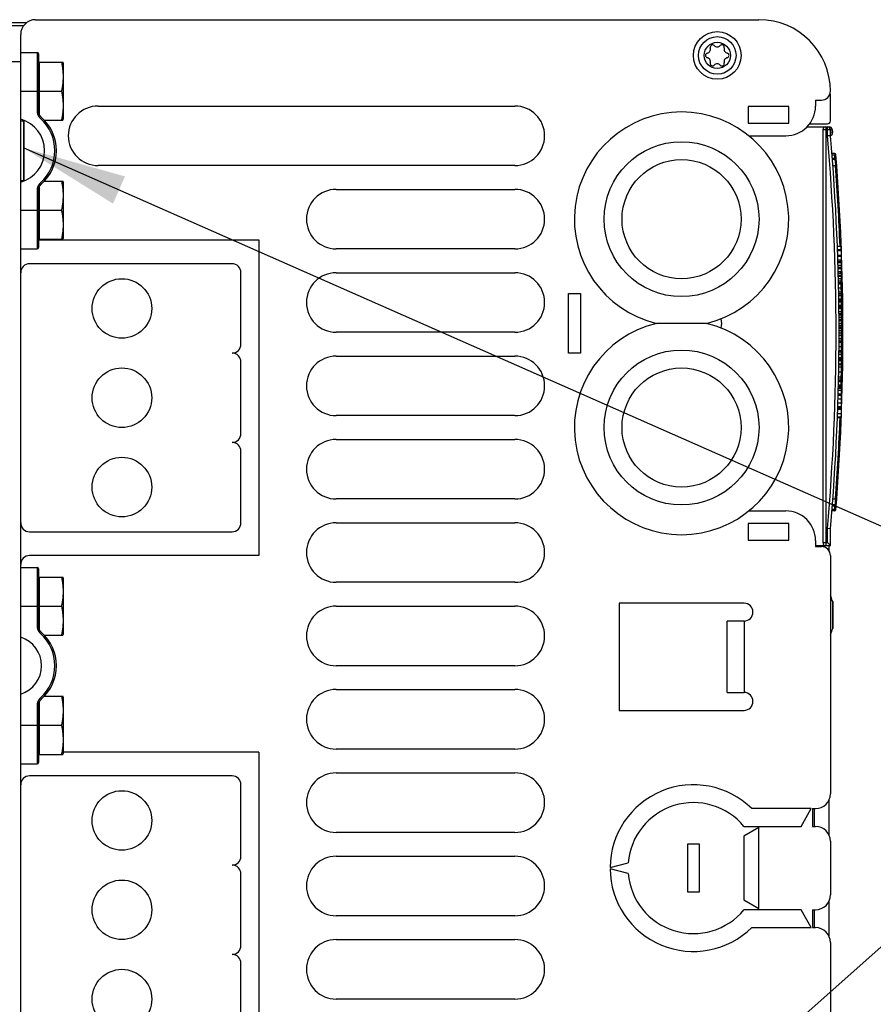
# Model space of a CAD drawing. Extents: x 0 to 594, y 0 to 420.
# Tile 56 of 136: x 243 to 272, y 350 to 383. Entities that reach past the tile are written whole.
import ezdxf

# ---------------------------------------------------------------- set-up
doc = ezdxf.new("R2010")
doc.units = 0
doc.header["$LTSCALE"] = 32.67
doc.layers.get('0').update_dxf_attribs({"linetype": 'CONTINUOUS'})

# ---------------------------------------------------------------- blocks, each defined once
blk = doc.blocks.new('EARTH_BL4', base_point=(270.49, 352.07))
at = {"color": 2, "linetype": 'CONTINUOUS'}
for p, q in [((243.576, 378.279), (283.082, 360.855)), ((243.576, 325.861), (282.966, 360.855))]:
    blk.add_line(p, q, dxfattribs=at)
blk.add_solid([(246.98, 377.324), (243.576, 378.279), (246.576, 376.409)], dxfattribs=at)

msp = doc.modelspace()

# ---------------------------------------------------------------- linework, layer by layer
at = {"color": 7, "linetype": 'CONTINUOUS'}
for p, q in [((243.677, 382.488), (242.876, 382.488)), ((242.976, 382.388), (243.576, 382.388)), ((243.976, 382.588), (268.276, 382.588)), ((243.476, 322.988), (243.476, 382.088)), ((243.476, 381.488), (244.026, 381.488)), ((244.026, 381.488), (244.026, 379.529)), ((244.076, 381.438), (244.076, 379.529)), ((233.777, 381.188), (243.476, 381.188)), ((244.106, 381.076), (244.076, 381.056)), ((244.106, 379.398), (244.106, 381.166)), ((244.106, 381.166), (244.895, 381.166)), ((244.846, 381.166), (244.849, 381.15)), ((244.849, 381.15), (244.853, 381.133)), ((244.856, 381.113), (244.86, 381.097)), ((244.86, 381.097), (244.862, 381.081)), ((244.862, 381.081), (244.865, 381.065)), ((244.865, 381.065), (244.868, 381.049)), ((244.868, 381.049), (244.87, 381.037)), ((244.87, 381.037), (244.872, 381.025)), ((244.872, 381.025), (244.874, 381.013)), ((244.906, 381.136), (244.895, 381.166)), ((244.906, 381.136), (244.906, 379.241)), ((244.874, 381.013), (244.876, 381.002)), ((244.876, 381.002), (244.877, 380.99)), ((244.877, 380.99), (244.879, 380.978)), ((244.879, 380.978), (244.881, 380.966)), ((244.881, 380.966), (244.882, 380.955)), ((244.882, 380.955), (244.884, 380.943)), ((244.884, 380.943), (244.885, 380.931)), ((244.885, 380.931), (244.887, 380.92)), ((244.887, 380.92), (244.888, 380.908)), ((244.888, 380.908), (244.889, 380.896)), ((244.889, 380.896), (244.89, 380.884)), ((244.89, 380.884), (244.892, 380.873)), ((244.892, 380.873), (244.893, 380.861)), ((244.893, 380.861), (244.894, 380.849)), ((244.894, 380.849), (244.894, 380.841)), ((244.894, 380.841), (244.895, 380.83)), ((244.895, 380.83), (244.896, 380.818)), ((244.896, 380.818), (244.897, 380.806)), ((244.897, 380.806), (244.897, 380.795)), ((244.897, 380.795), (244.898, 380.783)), ((244.898, 380.783), (244.899, 380.771)), ((244.899, 380.771), (244.899, 380.759)), ((244.899, 380.759), (244.9, 380.748)), ((244.9, 380.748), (244.9, 380.736)), ((244.9, 380.736), (244.9, 380.724)), ((244.9, 380.724), (244.901, 380.712)), ((244.901, 380.712), (244.901, 380.701)), ((244.901, 380.701), (244.901, 380.689)), ((244.878, 380.372), (244.877, 380.36)), ((244.88, 380.384), (244.878, 380.372)), ((244.882, 380.395), (244.88, 380.384)), ((244.883, 380.403), (244.882, 380.395)), ((244.884, 380.415), (244.883, 380.403)), ((244.886, 380.427), (244.884, 380.415)), ((244.887, 380.438), (244.886, 380.427)), ((244.888, 380.45), (244.887, 380.438)), ((244.89, 380.462), (244.888, 380.45)), ((244.891, 380.474), (244.89, 380.462)), ((244.892, 380.485), (244.891, 380.474)), ((244.893, 380.497), (244.892, 380.485)), ((244.894, 380.509), (244.893, 380.497)), ((244.895, 380.52), (244.894, 380.509)), ((244.896, 380.532), (244.895, 380.52)), ((244.897, 380.544), (244.896, 380.532)), ((244.898, 380.567), (244.897, 380.556)), ((244.897, 380.556), (244.897, 380.544)), ((244.899, 380.579), (244.898, 380.567)), ((244.9, 380.603), (244.899, 380.591)), ((244.899, 380.591), (244.899, 380.579)), ((244.9, 380.626), (244.9, 380.614)), ((244.9, 380.614), (244.9, 380.603)), ((244.901, 380.689), (244.901, 380.677)), ((244.901, 380.677), (244.901, 380.665)), ((244.901, 380.665), (244.901, 380.654)), ((244.901, 380.654), (244.901, 380.642)), ((243.476, 380.188), (244.076, 380.188)), ((244.106, 380.188), (244.846, 380.188)), ((244.849, 380.204), (244.846, 380.188)), ((244.846, 380.188), (244.849, 380.172)), ((244.853, 380.221), (244.849, 380.204)), ((244.849, 380.172), (244.853, 380.155)), ((244.856, 380.237), (244.853, 380.221)), ((244.853, 380.155), (244.856, 380.139)), ((244.859, 380.253), (244.856, 380.237)), ((244.856, 380.139), (244.859, 380.123)), ((244.862, 380.269), (244.859, 380.253)), ((244.859, 380.123), (244.862, 380.107)), ((244.865, 380.285), (244.862, 380.269)), ((244.862, 380.107), (244.865, 380.091)), ((244.867, 380.301), (244.865, 380.285)), ((244.865, 380.091), (244.867, 380.075)), ((244.869, 380.313), (244.867, 380.301)), ((244.867, 380.075), (244.869, 380.063)), ((244.871, 380.325), (244.869, 380.313)), ((244.869, 380.063), (244.871, 380.051)), ((244.873, 380.337), (244.871, 380.325)), ((244.871, 380.051), (244.873, 380.039)), ((244.875, 380.348), (244.873, 380.337)), ((244.873, 380.039), (244.875, 380.028)), ((244.877, 380.36), (244.875, 380.348)), ((244.875, 380.028), (244.877, 380.016)), ((244.877, 380.016), (244.878, 380.004)), ((244.878, 380.004), (244.88, 379.992)), ((244.88, 379.992), (244.882, 379.981)), ((244.882, 379.981), (244.883, 379.969)), ((244.883, 379.969), (244.885, 379.957)), ((244.885, 379.957), (244.886, 379.945)), ((244.888, 379.93), (244.889, 379.918)), ((244.889, 379.918), (244.89, 379.906)), ((244.89, 379.906), (244.892, 379.895)), ((244.892, 379.895), (244.893, 379.883)), ((244.893, 379.883), (244.894, 379.871)), ((244.894, 379.871), (244.895, 379.86)), ((244.895, 379.86), (244.895, 379.848)), ((244.895, 379.848), (244.896, 379.836)), ((244.896, 379.836), (244.897, 379.824)), ((244.897, 379.824), (244.898, 379.813)), ((244.898, 379.813), (244.898, 379.801)), ((244.898, 379.801), (244.899, 379.789)), ((244.899, 379.789), (244.899, 379.777)), ((244.899, 379.777), (244.9, 379.766)), ((244.9, 379.766), (244.9, 379.754)), ((244.9, 379.754), (244.9, 379.742)), ((244.9, 379.742), (244.901, 379.73)), ((244.901, 379.73), (244.901, 379.719)), ((244.901, 379.719), (244.901, 379.707)), ((244.901, 379.707), (244.901, 379.695)), ((270.176, 379.888), (270.376, 379.888)), ((270.176, 379.888), (270.176, 379.688)), ((270.676, 379.188), (270.676, 379.988)), ((244.076, 379.529), (244.026, 379.529)), ((244.876, 379.374), (244.874, 379.363)), ((244.877, 379.386), (244.876, 379.374)), ((244.879, 379.398), (244.877, 379.386)), ((244.881, 379.41), (244.879, 379.398)), ((244.882, 379.421), (244.881, 379.41)), ((244.884, 379.433), (244.882, 379.421)), ((244.885, 379.445), (244.884, 379.433)), ((244.887, 379.457), (244.885, 379.445)), ((244.888, 379.468), (244.887, 379.457)), ((244.889, 379.48), (244.888, 379.468)), ((244.89, 379.492), (244.889, 379.48)), ((244.892, 379.503), (244.89, 379.492)), ((244.893, 379.515), (244.892, 379.503)), ((244.894, 379.527), (244.893, 379.515)), ((244.895, 379.538), (244.894, 379.527)), ((244.896, 379.562), (244.895, 379.55)), ((244.895, 379.55), (244.895, 379.538)), ((244.897, 379.574), (244.896, 379.562)), ((244.898, 379.585), (244.897, 379.574)), ((244.899, 379.609), (244.898, 379.597)), ((244.898, 379.597), (244.898, 379.585)), ((244.9, 379.632), (244.899, 379.621)), ((244.899, 379.621), (244.899, 379.609)), ((244.901, 379.672), (244.9, 379.66)), ((244.9, 379.644), (244.9, 379.632)), ((244.901, 379.695), (244.901, 379.683)), ((244.901, 379.683), (244.901, 379.672)), ((246.076, 379.688), (260.076, 379.688)), ((269.276, 379.668), (267.916, 379.668)), ((267.916, 379.668), (267.916, 379.108)), ((269.276, 379.108), (269.276, 379.668)), ((243.476, 379.188), (243.576, 379.188)), ((243.576, 379.188), (243.576, 377.188)), ((243.583, 377.166), (243.583, 379.21)), ((244.176, 379.305), (244.143, 379.268)), ((244.272, 379.21), (244.895, 379.21)), ((244.276, 379.21), (244.276, 379.206)), ((244.853, 379.247), (244.85, 379.231)), ((244.856, 379.263), (244.853, 379.247)), ((244.86, 379.279), (244.856, 379.263)), ((244.862, 379.295), (244.86, 379.279)), ((244.865, 379.311), (244.862, 379.295)), ((244.868, 379.327), (244.865, 379.311)), ((244.87, 379.339), (244.868, 379.327)), ((244.872, 379.351), (244.87, 379.339)), ((244.874, 379.363), (244.872, 379.351)), ((244.895, 379.21), (244.906, 379.241)), ((267.916, 379.108), (269.276, 379.108)), ((269.965, 379.088), (270.576, 379.088)), ((269.89, 378.988), (270.636, 378.988)), ((270.676, 378.888), (270.42, 378.888)), ((270.42, 378.888), (270.42, 365.022)), ((270.52, 378.988), (270.52, 364.922)), ((270.576, 378.686), (270.576, 378.988)), ((270.636, 378.968), (270.636, 378.988)), ((270.676, 378.892), (270.736, 378.899)), ((270.676, 378.69), (270.676, 378.888)), ((270.676, 378.793), (270.746, 378.801)), ((270.736, 378.899), (270.746, 378.801)), ((267.938, 378.688), (269.176, 378.688)), ((270.676, 378.69), (270.576, 378.686)), ((270.82, 378.088), (270.727, 378.088)), ((270.82, 378.088), (270.821, 378.038)), ((270.821, 378.038), (270.731, 378.038)), ((270.829, 377.928), (270.739, 377.928)), ((270.829, 377.888), (270.742, 377.888)), ((270.861, 378.041), (270.821, 378.038)), ((270.829, 377.928), (270.869, 377.931)), ((270.829, 377.888), (270.829, 377.928)), ((270.829, 377.888), (270.837, 377.804)), ((270.837, 377.804), (270.845, 377.724)), ((270.845, 377.724), (270.848, 377.688)), ((270.869, 377.931), (270.861, 378.041)), ((260.076, 377.688), (246.076, 377.688)), ((270.758, 377.688), (270.848, 377.688)), ((270.888, 377.691), (270.848, 377.688)), ((243.476, 377.188), (243.576, 377.188)), ((244.176, 377.071), (244.143, 377.109)), ((244.272, 377.166), (244.895, 377.166)), ((244.276, 377.17), (244.276, 377.166)), ((244.846, 377.166), (244.849, 377.15)), ((244.849, 377.15), (244.853, 377.133)), ((244.853, 377.133), (244.856, 377.117)), ((244.856, 377.117), (244.859, 377.101)), ((244.859, 377.101), (244.862, 377.085)), ((244.862, 377.085), (244.865, 377.069)), ((244.865, 377.069), (244.867, 377.053)), ((244.906, 377.136), (244.895, 377.166)), ((244.906, 377.136), (244.906, 375.241)), ((244.026, 376.847), (244.026, 374.888)), ((244.076, 376.847), (244.026, 376.847)), ((244.076, 376.847), (244.076, 374.938)), ((244.106, 375.21), (244.106, 376.978)), ((244.867, 377.053), (244.869, 377.041)), ((244.869, 377.041), (244.871, 377.029)), ((244.871, 377.029), (244.873, 377.017)), ((244.873, 377.017), (244.875, 377.006)), ((244.875, 377.006), (244.877, 376.994)), ((244.877, 376.994), (244.878, 376.982)), ((244.878, 376.982), (244.88, 376.97)), ((244.88, 376.97), (244.882, 376.959)), ((244.882, 376.959), (244.883, 376.947)), ((244.883, 376.947), (244.885, 376.935)), ((244.885, 376.935), (244.886, 376.923)), ((244.888, 376.908), (244.889, 376.896)), ((244.889, 376.896), (244.89, 376.884)), ((244.89, 376.884), (244.892, 376.873)), ((244.892, 376.873), (244.893, 376.861)), ((244.893, 376.861), (244.894, 376.849)), ((244.894, 376.849), (244.895, 376.838)), ((244.895, 376.838), (244.895, 376.826)), ((244.895, 376.826), (244.896, 376.814)), ((244.896, 376.814), (244.897, 376.802)), ((244.897, 376.802), (244.898, 376.791)), ((244.898, 376.791), (244.898, 376.779)), ((244.898, 376.779), (244.899, 376.767)), ((244.899, 376.767), (244.899, 376.755)), ((244.899, 376.755), (244.9, 376.744)), ((244.9, 376.744), (244.9, 376.732)), ((244.9, 376.732), (244.9, 376.72)), ((254.076, 376.888), (260.076, 376.888)), ((244.883, 376.403), (244.881, 376.392)), ((244.884, 376.415), (244.883, 376.403)), ((244.886, 376.427), (244.884, 376.415)), ((244.887, 376.438), (244.886, 376.427)), ((244.888, 376.45), (244.887, 376.438)), ((244.89, 376.462), (244.888, 376.45)), ((244.891, 376.474), (244.89, 376.462)), ((244.892, 376.485), (244.891, 376.474)), ((244.893, 376.497), (244.892, 376.485)), ((244.894, 376.509), (244.893, 376.497)), ((244.895, 376.52), (244.894, 376.509)), ((244.896, 376.532), (244.895, 376.52)), ((244.897, 376.544), (244.896, 376.532)), ((244.898, 376.567), (244.897, 376.556)), ((244.897, 376.556), (244.897, 376.544)), ((244.899, 376.579), (244.898, 376.567)), ((244.9, 376.603), (244.899, 376.591)), ((244.899, 376.591), (244.899, 376.579)), ((244.9, 376.72), (244.901, 376.708)), ((244.901, 376.65), (244.9, 376.638)), ((244.9, 376.638), (244.9, 376.626)), ((244.9, 376.626), (244.9, 376.614)), ((244.9, 376.614), (244.9, 376.603)), ((244.901, 376.708), (244.901, 376.697)), ((244.901, 376.697), (244.901, 376.685)), ((244.901, 376.685), (244.901, 376.673)), ((244.901, 376.673), (244.901, 376.661)), ((244.901, 376.661), (244.901, 376.65)), ((243.476, 376.188), (244.076, 376.188)), ((244.106, 376.188), (244.846, 376.188)), ((244.848, 376.2), (244.846, 376.188)), ((244.846, 376.188), (244.849, 376.172)), ((244.852, 376.217), (244.848, 376.2)), ((244.849, 376.172), (244.853, 376.155)), ((244.855, 376.233), (244.852, 376.217)), ((244.853, 376.155), (244.856, 376.139)), ((244.858, 376.249), (244.855, 376.233)), ((244.856, 376.139), (244.859, 376.123)), ((244.861, 376.265), (244.858, 376.249)), ((244.859, 376.123), (244.862, 376.107)), ((244.864, 376.281), (244.861, 376.265)), ((244.862, 376.107), (244.865, 376.091)), ((244.867, 376.297), (244.864, 376.281)), ((244.865, 376.091), (244.867, 376.075)), ((244.869, 376.309), (244.867, 376.297)), ((244.867, 376.075), (244.869, 376.063)), ((244.871, 376.321), (244.869, 376.309)), ((244.869, 376.063), (244.871, 376.051)), ((244.873, 376.333), (244.871, 376.321)), ((244.874, 376.345), (244.873, 376.333)), ((244.876, 376.356), (244.874, 376.345)), ((244.878, 376.368), (244.876, 376.356)), ((244.88, 376.38), (244.878, 376.368)), ((244.881, 376.392), (244.88, 376.38)), ((244.871, 376.051), (244.873, 376.039)), ((244.873, 376.039), (244.875, 376.028)), ((244.875, 376.028), (244.877, 376.016)), ((244.877, 376.016), (244.878, 376.004)), ((244.878, 376.004), (244.88, 375.992)), ((244.88, 375.992), (244.882, 375.981)), ((244.882, 375.981), (244.883, 375.969)), ((244.883, 375.969), (244.885, 375.957)), ((244.885, 375.957), (244.886, 375.945)), ((244.888, 375.93), (244.889, 375.918)), ((244.891, 375.903), (244.892, 375.891)), ((244.892, 375.891), (244.893, 375.879)), ((244.893, 375.879), (244.894, 375.867)), ((244.894, 375.867), (244.895, 375.856)), ((244.895, 375.856), (244.896, 375.844)), ((244.896, 375.844), (244.897, 375.832)), ((244.897, 375.832), (244.897, 375.82)), ((244.897, 375.82), (244.898, 375.809)), ((244.898, 375.809), (244.899, 375.797)), ((244.899, 375.797), (244.899, 375.785)), ((244.899, 375.785), (244.9, 375.774)), ((244.9, 375.774), (244.9, 375.762)), ((244.9, 375.762), (244.9, 375.75)), ((244.9, 375.75), (244.9, 375.738)), ((244.9, 375.738), (244.901, 375.726)), ((244.88, 375.402), (244.878, 375.39)), ((244.881, 375.414), (244.88, 375.402)), ((244.883, 375.425), (244.881, 375.414)), ((244.884, 375.437), (244.883, 375.425)), ((244.886, 375.449), (244.884, 375.437)), ((244.887, 375.46), (244.886, 375.449)), ((244.888, 375.472), (244.887, 375.46)), ((244.89, 375.484), (244.888, 375.472)), ((244.891, 375.496), (244.89, 375.484)), ((244.892, 375.507), (244.891, 375.496)), ((244.893, 375.519), (244.892, 375.507)), ((244.894, 375.531), (244.893, 375.519)), ((244.895, 375.542), (244.894, 375.531)), ((244.896, 375.554), (244.895, 375.542)), ((244.897, 375.566), (244.896, 375.554)), ((244.898, 375.589), (244.897, 375.578)), ((244.897, 375.578), (244.897, 375.566)), ((244.899, 375.601), (244.898, 375.589)), ((244.9, 375.625), (244.899, 375.613)), ((244.899, 375.613), (244.899, 375.601)), ((244.901, 375.668), (244.9, 375.656)), ((244.9, 375.656), (244.9, 375.644)), ((244.9, 375.644), (244.9, 375.636)), ((244.9, 375.636), (244.9, 375.625)), ((244.901, 375.726), (244.901, 375.715)), ((244.901, 375.715), (244.901, 375.703)), ((244.901, 375.703), (244.901, 375.691)), ((244.901, 375.691), (244.901, 375.679)), ((244.901, 375.679), (244.901, 375.668)), ((244.106, 375.3), (244.076, 375.32)), ((244.076, 375.188), (251.476, 375.188)), ((244.106, 375.21), (244.895, 375.21)), ((244.276, 375.21), (244.276, 375.188)), ((244.853, 375.247), (244.85, 375.231)), ((244.856, 375.263), (244.853, 375.247)), ((244.86, 375.279), (244.856, 375.263)), ((244.862, 375.295), (244.86, 375.279)), ((244.865, 375.311), (244.862, 375.295)), ((244.868, 375.327), (244.865, 375.311)), ((244.87, 375.339), (244.868, 375.327)), ((244.872, 375.351), (244.87, 375.339)), ((244.876, 375.378), (244.874, 375.367)), ((244.878, 375.39), (244.876, 375.378)), ((244.895, 375.21), (244.906, 375.241)), ((251.476, 375.188), (251.476, 364.588)), ((243.476, 374.888), (244.026, 374.888)), ((260.076, 374.888), (254.076, 374.888)), ((270.911, 374.984), (271.036, 374.984)), ((270.915, 374.869), (271.036, 374.869)), ((270.916, 374.834), (271.036, 374.834)), ((271.036, 374.984), (271.036, 374.521)), ((270.922, 374.674), (271.036, 374.674)), ((270.923, 374.643), (271.036, 374.643)), ((270.927, 374.521), (271.036, 374.521)), ((270.929, 374.461), (271.036, 374.461)), ((270.93, 374.436), (271.036, 374.436)), ((271.036, 374.461), (271.036, 374.127)), ((250.576, 374.388), (243.776, 374.388)), ((250.876, 371.688), (250.876, 374.088)), ((254.076, 374.088), (260.076, 374.088)), ((270.933, 374.347), (271.036, 374.347)), ((270.935, 374.276), (271.036, 374.276)), ((270.936, 374.237), (271.036, 374.237)), ((270.936, 374.234), (271.036, 374.234)), ((270.939, 374.127), (271.036, 374.127)), ((270.94, 374.072), (271.036, 374.072)), ((270.942, 374.01), (271.036, 374.01)), ((270.943, 373.977), (271.036, 373.977)), ((270.945, 373.899), (271.036, 373.899)), ((270.947, 373.819), (271.036, 373.819)), ((270.948, 373.759), (271.036, 373.759)), ((271.036, 374.072), (271.036, 373.819)), ((271.036, 373.759), (271.036, 372.377)), ((271.037, 373.821), (271.037, 373.819)), ((270.949, 373.713), (271.036, 373.713)), ((270.952, 373.577), (271.036, 373.577)), ((270.955, 373.441), (271.036, 373.441)), ((261.876, 373.388), (262.276, 373.388)), ((261.876, 371.388), (261.876, 373.388)), ((262.276, 373.388), (262.276, 371.388)), ((270.955, 373.395), (271.036, 373.395)), ((270.956, 373.329), (271.036, 373.329)), ((270.957, 373.326), (271.036, 373.326)), ((270.958, 373.211), (271.036, 373.211)), ((270.959, 373.198), (271.036, 373.198)), ((270.959, 373.156), (271.036, 373.156)), ((270.96, 373.127), (271.036, 373.127)), ((270.96, 373.113), (271.036, 373.113)), ((270.961, 372.999), (271.036, 372.999)), ((270.961, 372.986), (271.036, 372.986)), ((270.962, 372.947), (271.036, 372.947)), ((270.962, 372.913), (271.036, 372.913)), ((270.962, 372.9), (271.036, 372.9)), ((270.963, 372.785), (271.036, 372.785)), ((271.036, 372.707), (270.964, 372.707)), ((270.964, 372.675), (271.036, 372.675)), ((270.965, 372.59), (271.036, 372.59)), ((270.965, 372.519), (271.036, 372.519)), ((270.966, 372.485), (271.036, 372.485)), ((270.966, 372.482), (271.036, 372.482)), ((266.518, 372.388), (264.833, 372.388)), ((270.966, 372.377), (271.036, 372.377)), ((270.966, 372.318), (271.036, 372.318)), ((270.967, 372.255), (271.036, 372.255)), ((270.967, 372.222), (271.036, 372.222)), ((270.967, 372.144), (271.036, 372.144)), ((271.036, 372.318), (271.036, 370.523)), ((260.076, 372.088), (254.076, 372.088)), ((270.966, 371.877), (271.036, 371.877)), ((270.966, 371.796), (271.036, 371.796)), ((270.967, 372.065), (271.036, 372.065)), ((270.967, 371.992), (271.036, 371.992)), ((270.964, 371.478), (271.036, 371.478)), ((270.965, 371.614), (271.036, 371.614)), ((270.966, 371.75), (271.036, 371.75)), ((254.076, 371.288), (260.076, 371.288)), ((262.276, 371.388), (261.876, 371.388)), ((270.961, 371.187), (271.036, 371.187)), ((270.961, 371.153), (271.036, 371.153)), ((270.961, 371.139), (271.036, 371.139)), ((270.962, 371.241), (271.036, 371.241)), ((270.962, 371.228), (271.036, 371.228)), ((270.963, 371.358), (271.036, 371.358)), ((270.963, 371.355), (271.036, 371.355)), ((270.964, 371.432), (271.036, 371.432)), ((250.876, 368.688), (250.876, 371.088)), ((270.958, 370.929), (271.036, 370.929)), ((270.959, 371.024), (271.036, 371.024)), ((270.959, 371), (271.036, 371)), ((270.949, 370.466), (271.036, 370.466)), ((270.95, 370.523), (271.036, 370.523)), ((270.952, 370.595), (271.036, 370.595)), ((270.955, 370.764), (271.036, 370.764)), ((271.036, 370.466), (271.036, 370.025)), ((270.941, 370.139), (271.036, 370.139)), ((270.943, 370.208), (271.036, 370.208)), ((270.944, 370.246), (271.036, 370.246)), ((270.945, 370.286), (271.036, 370.286)), ((270.946, 370.321), (271.036, 370.321)), ((270.946, 370.318), (271.036, 370.318)), ((270.946, 370.308), (271.036, 370.308)), ((270.948, 370.436), (271.036, 370.436)), ((270.949, 370.439), (271.036, 370.439)), ((271.036, 370.321), (271.036, 370.318)), ((270.933, 369.854), (271.036, 369.854)), ((270.937, 369.972), (271.036, 369.972)), ((270.938, 370.025), (271.036, 370.025)), ((271.036, 369.972), (271.036, 369.6)), ((270.922, 369.508), (271.036, 369.508)), ((270.924, 369.554), (271.036, 369.554)), ((270.925, 369.6), (271.036, 369.6)), ((270.929, 369.718), (271.036, 369.718)), ((271.036, 369.554), (271.036, 369.221)), ((260.076, 369.288), (254.076, 369.288)), ((270.912, 369.221), (271.036, 369.221)), ((270.913, 369.242), (271.036, 369.242)), ((270.917, 369.362), (271.036, 369.362)), ((254.076, 368.488), (260.076, 368.488)), ((250.876, 365.688), (250.876, 368.088)), ((260.076, 366.488), (254.076, 366.488)), ((270.757, 366.488), (270.848, 366.488)), ((270.848, 366.488), (270.84, 366.403)), ((270.888, 366.485), (270.848, 366.488)), ((270.829, 366.248), (270.739, 366.248)), ((270.829, 366.288), (270.742, 366.288)), ((270.829, 366.248), (270.829, 366.288)), ((270.869, 366.245), (270.829, 366.248)), ((270.84, 366.403), (270.833, 366.325)), ((270.861, 366.135), (270.869, 366.245)), ((267.938, 366.088), (269.176, 366.088)), ((270.82, 366.088), (270.726, 366.088)), ((270.821, 366.138), (270.73, 366.138)), ((270.821, 366.138), (270.82, 366.088)), ((270.861, 366.135), (270.821, 366.138)), ((254.076, 365.688), (260.076, 365.688)), ((269.276, 365.668), (267.916, 365.668)), ((267.916, 365.668), (267.916, 365.108)), ((269.276, 365.108), (269.276, 365.668)), ((270.676, 365.488), (270.576, 365.492)), ((270.576, 365.022), (270.576, 365.492)), ((270.676, 364.922), (270.676, 365.488)), ((243.776, 365.388), (250.576, 365.388)), ((267.916, 365.108), (269.276, 365.108)), ((270.176, 365.088), (270.176, 364.888)), ((270.176, 364.922), (270.676, 364.922)), ((270.176, 364.888), (270.376, 364.888)), ((270.42, 365.022), (270.576, 365.022)), ((270.676, 364.922), (270.576, 365.022)), ((270.636, 364.729), (270.636, 364.922)), ((251.476, 364.588), (243.776, 364.588)), ((270.676, 364.588), (270.676, 356.588)), ((243.476, 364.188), (244.026, 364.188)), ((244.026, 364.188), (244.026, 362.228)), ((244.076, 364.138), (244.076, 362.228)), ((244.106, 362.097), (244.106, 363.866)), ((244.106, 363.866), (244.895, 363.866)), ((244.846, 363.866), (244.849, 363.85)), ((244.849, 363.85), (244.853, 363.833)), ((244.853, 363.833), (244.856, 363.817)), ((244.906, 363.836), (244.895, 363.866)), ((244.906, 363.836), (244.906, 361.941)), ((244.106, 363.776), (244.076, 363.756)), ((244.856, 363.817), (244.859, 363.801)), ((244.859, 363.801), (244.862, 363.785)), ((244.862, 363.785), (244.865, 363.769)), ((244.865, 363.769), (244.867, 363.753)), ((244.867, 363.753), (244.869, 363.741)), ((244.869, 363.741), (244.871, 363.729)), ((244.871, 363.729), (244.873, 363.717)), ((244.873, 363.717), (244.875, 363.706)), ((244.875, 363.706), (244.877, 363.694)), ((244.877, 363.694), (244.878, 363.682)), ((244.878, 363.682), (244.88, 363.67)), ((244.88, 363.67), (244.882, 363.659)), ((244.882, 363.659), (244.883, 363.647)), ((244.883, 363.647), (244.885, 363.635)), ((244.885, 363.635), (244.886, 363.623)), ((244.888, 363.608), (244.889, 363.596)), ((244.889, 363.596), (244.89, 363.584)), ((244.89, 363.584), (244.892, 363.573)), ((244.892, 363.573), (244.893, 363.561)), ((244.893, 363.561), (244.894, 363.549)), ((244.894, 363.549), (244.895, 363.538)), ((244.895, 363.538), (244.895, 363.526)), ((244.895, 363.526), (244.896, 363.514)), ((244.896, 363.514), (244.897, 363.502)), ((244.897, 363.502), (244.898, 363.491)), ((260.076, 363.688), (254.076, 363.688)), ((244.891, 363.174), (244.89, 363.162)), ((244.892, 363.185), (244.891, 363.174)), ((244.893, 363.197), (244.892, 363.185)), ((244.894, 363.209), (244.893, 363.197)), ((244.895, 363.22), (244.894, 363.209)), ((244.896, 363.232), (244.895, 363.22)), ((244.897, 363.244), (244.896, 363.232)), ((244.898, 363.267), (244.897, 363.256)), ((244.897, 363.256), (244.897, 363.244)), ((244.898, 363.491), (244.898, 363.479)), ((244.898, 363.479), (244.899, 363.467)), ((244.899, 363.279), (244.898, 363.267)), ((244.899, 363.467), (244.899, 363.455)), ((244.899, 363.455), (244.9, 363.444)), ((244.9, 363.303), (244.899, 363.291)), ((244.899, 363.291), (244.899, 363.279)), ((244.9, 363.444), (244.9, 363.432)), ((244.9, 363.432), (244.9, 363.42)), ((244.9, 363.42), (244.901, 363.408)), ((244.901, 363.35), (244.9, 363.338)), ((244.9, 363.338), (244.9, 363.326)), ((244.9, 363.326), (244.9, 363.314)), ((244.9, 363.314), (244.9, 363.303)), ((244.901, 363.408), (244.901, 363.397)), ((244.901, 363.397), (244.901, 363.385)), ((244.901, 363.385), (244.901, 363.373)), ((244.901, 363.373), (244.901, 363.361)), ((244.901, 363.361), (244.901, 363.35)), ((270.698, 363.208), (270.693, 363.208)), ((243.476, 362.888), (244.076, 362.888)), ((244.106, 362.888), (244.846, 362.888)), ((244.848, 362.9), (244.846, 362.888)), ((244.846, 362.888), (244.849, 362.872)), ((244.852, 362.917), (244.848, 362.9)), ((244.849, 362.872), (244.853, 362.855)), ((244.855, 362.933), (244.852, 362.917)), ((244.853, 362.855), (244.856, 362.839)), ((244.858, 362.949), (244.855, 362.933)), ((244.856, 362.839), (244.859, 362.823)), ((244.861, 362.965), (244.858, 362.949)), ((244.864, 362.981), (244.861, 362.965)), ((244.867, 362.997), (244.864, 362.981)), ((244.869, 363.009), (244.867, 362.997)), ((244.871, 363.021), (244.869, 363.009)), ((244.873, 363.033), (244.871, 363.021)), ((244.874, 363.045), (244.873, 363.033)), ((244.876, 363.056), (244.874, 363.045)), ((244.878, 363.068), (244.876, 363.056)), ((244.88, 363.08), (244.878, 363.068)), ((244.881, 363.092), (244.88, 363.08)), ((244.883, 363.103), (244.881, 363.092)), ((244.884, 363.115), (244.883, 363.103)), ((244.886, 363.127), (244.884, 363.115)), ((244.887, 363.138), (244.886, 363.127)), ((244.888, 363.15), (244.887, 363.138)), ((244.89, 363.162), (244.888, 363.15)), ((254.076, 362.888), (260.076, 362.888)), ((267.776, 362.988), (263.576, 362.988)), ((263.576, 362.988), (263.576, 359.388)), ((270.753, 363.04), (270.753, 362.136)), ((270.753, 363.04), (270.754, 363.038)), ((270.754, 362.138), (270.754, 363.038)), ((270.754, 363.038), (270.756, 363.031)), ((270.756, 362.145), (270.756, 363.031)), ((244.859, 362.823), (244.862, 362.807)), ((244.862, 362.807), (244.865, 362.791)), ((244.865, 362.791), (244.867, 362.775)), ((244.867, 362.775), (244.869, 362.763)), ((244.869, 362.763), (244.871, 362.751)), ((244.871, 362.751), (244.873, 362.739)), ((244.873, 362.739), (244.875, 362.728)), ((244.875, 362.728), (244.877, 362.716)), ((244.877, 362.716), (244.878, 362.704)), ((244.878, 362.704), (244.88, 362.692)), ((244.88, 362.692), (244.882, 362.681)), ((244.882, 362.681), (244.883, 362.669)), ((244.883, 362.669), (244.885, 362.657)), ((244.885, 362.657), (244.886, 362.645)), ((244.888, 362.63), (244.889, 362.618)), ((244.889, 362.618), (244.89, 362.606)), ((244.89, 362.606), (244.892, 362.595)), ((244.892, 362.595), (244.893, 362.583)), ((244.893, 362.583), (244.894, 362.571)), ((244.894, 362.571), (244.895, 362.56)), ((244.895, 362.56), (244.895, 362.548)), ((244.895, 362.548), (244.896, 362.536)), ((244.896, 362.536), (244.897, 362.524)), ((244.897, 362.524), (244.898, 362.513)), ((244.898, 362.513), (244.898, 362.501)), ((244.076, 362.228), (244.026, 362.228)), ((244.888, 362.172), (244.887, 362.16)), ((244.89, 362.184), (244.888, 362.172)), ((244.891, 362.196), (244.89, 362.184)), ((244.892, 362.207), (244.891, 362.196)), ((244.893, 362.219), (244.892, 362.207)), ((244.894, 362.231), (244.893, 362.219)), ((244.895, 362.242), (244.894, 362.231)), ((244.896, 362.254), (244.895, 362.242)), ((244.897, 362.266), (244.896, 362.254)), ((244.898, 362.289), (244.897, 362.278)), ((244.897, 362.278), (244.897, 362.266)), ((244.898, 362.501), (244.899, 362.489)), ((244.899, 362.301), (244.898, 362.289)), ((244.899, 362.489), (244.899, 362.477)), ((244.899, 362.477), (244.9, 362.466)), ((244.9, 362.325), (244.899, 362.313)), ((244.899, 362.313), (244.899, 362.301)), ((244.9, 362.466), (244.9, 362.454)), ((244.9, 362.454), (244.9, 362.442)), ((244.9, 362.442), (244.901, 362.43)), ((244.901, 362.372), (244.9, 362.36)), ((244.9, 362.36), (244.9, 362.348)), ((244.9, 362.348), (244.9, 362.336)), ((244.9, 362.336), (244.9, 362.325)), ((244.901, 362.43), (244.901, 362.419)), ((244.901, 362.419), (244.901, 362.407)), ((244.901, 362.407), (244.901, 362.395)), ((244.901, 362.395), (244.901, 362.383)), ((244.901, 362.383), (244.901, 362.372)), ((267.776, 362.388), (267.21, 362.388)), ((267.21, 359.988), (267.21, 362.388)), ((267.776, 362.388), (267.776, 359.988)), ((244.176, 362.004), (244.143, 361.967)), ((244.272, 361.91), (244.895, 361.91)), ((244.848, 361.922), (244.846, 361.91)), ((244.852, 361.939), (244.848, 361.922)), ((244.855, 361.955), (244.852, 361.939)), ((244.858, 361.971), (244.855, 361.955)), ((244.861, 361.987), (244.858, 361.971)), ((244.864, 362.003), (244.861, 361.987)), ((244.867, 362.019), (244.864, 362.003)), ((244.869, 362.031), (244.867, 362.019)), ((244.871, 362.043), (244.869, 362.031)), ((244.873, 362.055), (244.871, 362.043)), ((244.874, 362.067), (244.873, 362.055)), ((244.876, 362.078), (244.874, 362.067)), ((244.878, 362.09), (244.876, 362.078)), ((244.88, 362.102), (244.878, 362.09)), ((244.881, 362.114), (244.88, 362.102)), ((244.883, 362.125), (244.881, 362.114)), ((244.884, 362.137), (244.883, 362.125)), ((244.886, 362.149), (244.884, 362.137)), ((244.887, 362.16), (244.886, 362.149)), ((244.895, 361.91), (244.906, 361.941)), ((270.693, 361.968), (270.698, 361.968)), ((270.754, 362.138), (270.753, 362.136)), ((270.756, 362.145), (270.754, 362.138)), ((260.076, 360.888), (254.076, 360.888)), ((244.272, 359.866), (244.895, 359.866)), ((244.846, 359.866), (244.849, 359.85)), ((244.906, 359.836), (244.895, 359.866)), ((254.076, 360.088), (260.076, 360.088)), ((267.21, 359.988), (267.776, 359.988)), ((244.026, 359.548), (244.026, 357.588)), ((244.076, 359.548), (244.026, 359.548)), ((244.076, 359.548), (244.076, 357.638)), ((244.106, 357.91), (244.106, 359.679)), ((244.176, 359.772), (244.143, 359.809)), ((244.849, 359.85), (244.853, 359.833)), ((244.853, 359.833), (244.856, 359.817)), ((244.856, 359.817), (244.859, 359.801)), ((244.859, 359.801), (244.862, 359.785)), ((244.862, 359.785), (244.865, 359.769)), ((244.865, 359.769), (244.867, 359.753)), ((244.867, 359.753), (244.869, 359.741)), ((244.869, 359.741), (244.871, 359.729)), ((244.871, 359.729), (244.873, 359.717)), ((244.873, 359.717), (244.875, 359.706)), ((244.875, 359.706), (244.877, 359.694)), ((244.877, 359.694), (244.878, 359.682)), ((244.878, 359.682), (244.88, 359.67)), ((244.88, 359.67), (244.882, 359.659)), ((244.882, 359.659), (244.883, 359.647)), ((244.883, 359.647), (244.885, 359.635)), ((244.885, 359.635), (244.886, 359.623)), ((244.888, 359.608), (244.889, 359.596)), ((244.889, 359.596), (244.89, 359.584)), ((244.89, 359.584), (244.892, 359.573)), ((244.892, 359.573), (244.893, 359.561)), ((244.893, 359.561), (244.894, 359.549)), ((244.894, 359.549), (244.895, 359.538)), ((244.895, 359.538), (244.895, 359.526)), ((244.895, 359.526), (244.896, 359.514)), ((244.906, 359.836), (244.906, 357.941)), ((244.893, 359.197), (244.892, 359.185)), ((244.894, 359.209), (244.893, 359.197)), ((244.895, 359.22), (244.894, 359.209)), ((244.896, 359.232), (244.895, 359.22)), ((244.896, 359.514), (244.897, 359.502)), ((244.897, 359.244), (244.896, 359.232)), ((244.897, 359.502), (244.898, 359.491)), ((244.898, 359.267), (244.897, 359.256)), ((244.897, 359.256), (244.897, 359.244)), ((244.898, 359.491), (244.898, 359.479)), ((244.898, 359.479), (244.899, 359.467)), ((244.899, 359.279), (244.898, 359.267)), ((244.899, 359.467), (244.899, 359.455)), ((244.899, 359.455), (244.9, 359.444)), ((244.9, 359.303), (244.899, 359.291)), ((244.899, 359.291), (244.899, 359.279)), ((244.9, 359.444), (244.9, 359.432)), ((244.9, 359.432), (244.9, 359.42)), ((244.9, 359.42), (244.901, 359.408)), ((244.901, 359.35), (244.9, 359.338)), ((244.9, 359.338), (244.9, 359.326)), ((244.9, 359.326), (244.9, 359.314)), ((244.9, 359.314), (244.9, 359.303)), ((244.901, 359.408), (244.901, 359.397)), ((244.901, 359.397), (244.901, 359.385)), ((244.901, 359.385), (244.901, 359.373)), ((244.901, 359.373), (244.901, 359.361)), ((244.901, 359.361), (244.901, 359.35)), ((263.576, 359.388), (267.776, 359.388)), ((243.476, 358.888), (244.076, 358.888)), ((244.106, 358.888), (244.846, 358.888)), ((244.846, 358.888), (244.849, 358.872)), ((244.849, 358.872), (244.853, 358.855)), ((244.853, 358.925), (244.85, 358.909)), ((244.856, 358.941), (244.853, 358.925)), ((244.86, 358.957), (244.856, 358.941)), ((244.862, 358.973), (244.86, 358.957)), ((244.865, 358.989), (244.862, 358.973)), ((244.868, 359.005), (244.865, 358.989)), ((244.87, 359.017), (244.868, 359.005)), ((244.872, 359.029), (244.87, 359.017)), ((244.874, 359.041), (244.872, 359.029)), ((244.876, 359.052), (244.874, 359.041)), ((244.877, 359.064), (244.876, 359.052)), ((244.879, 359.076), (244.877, 359.064)), ((244.881, 359.088), (244.879, 359.076)), ((244.882, 359.099), (244.881, 359.088)), ((244.884, 359.111), (244.882, 359.099)), ((244.885, 359.123), (244.884, 359.111)), ((244.887, 359.135), (244.885, 359.123)), ((244.888, 359.146), (244.887, 359.135)), ((244.889, 359.158), (244.888, 359.146)), ((244.89, 359.17), (244.889, 359.158)), ((244.853, 358.855), (244.856, 358.839)), ((244.856, 358.839), (244.859, 358.823)), ((244.859, 358.823), (244.862, 358.807)), ((244.862, 358.807), (244.865, 358.791)), ((244.865, 358.791), (244.867, 358.775)), ((244.867, 358.775), (244.869, 358.763)), ((244.869, 358.763), (244.871, 358.751)), ((244.871, 358.751), (244.873, 358.739)), ((244.873, 358.739), (244.875, 358.728)), ((244.875, 358.728), (244.877, 358.716)), ((244.877, 358.716), (244.878, 358.704)), ((244.878, 358.704), (244.88, 358.692)), ((244.88, 358.692), (244.882, 358.681)), ((244.882, 358.681), (244.883, 358.669)), ((244.883, 358.669), (244.885, 358.657)), ((244.885, 358.657), (244.886, 358.645)), ((244.888, 358.63), (244.889, 358.618)), ((244.889, 358.618), (244.89, 358.606)), ((244.89, 358.606), (244.892, 358.595)), ((244.892, 358.595), (244.893, 358.583)), ((244.893, 358.583), (244.894, 358.571)), ((244.894, 358.571), (244.895, 358.56)), ((244.895, 358.56), (244.895, 358.548)), ((244.895, 358.548), (244.896, 358.536)), ((244.896, 358.536), (244.897, 358.524)), ((244.892, 358.207), (244.891, 358.196)), ((244.893, 358.219), (244.892, 358.207)), ((244.894, 358.231), (244.893, 358.219)), ((244.895, 358.242), (244.894, 358.231)), ((244.896, 358.254), (244.895, 358.242)), ((244.897, 358.266), (244.896, 358.254)), ((244.897, 358.524), (244.898, 358.513)), ((244.898, 358.289), (244.897, 358.278)), ((244.897, 358.278), (244.897, 358.266)), ((244.898, 358.513), (244.898, 358.501)), ((244.898, 358.501), (244.899, 358.489)), ((244.899, 358.301), (244.898, 358.289)), ((244.899, 358.489), (244.899, 358.477)), ((244.899, 358.477), (244.9, 358.466)), ((244.9, 358.325), (244.899, 358.313)), ((244.899, 358.313), (244.899, 358.301)), ((244.9, 358.466), (244.9, 358.454)), ((244.9, 358.454), (244.9, 358.442)), ((244.9, 358.442), (244.901, 358.43)), ((244.901, 358.372), (244.9, 358.36)), ((244.9, 358.36), (244.9, 358.348)), ((244.9, 358.348), (244.9, 358.336)), ((244.9, 358.336), (244.9, 358.325)), ((244.901, 358.43), (244.901, 358.419)), ((244.901, 358.419), (244.901, 358.407)), ((244.901, 358.407), (244.901, 358.395)), ((244.901, 358.395), (244.901, 358.383)), ((244.901, 358.383), (244.901, 358.372)), ((244.106, 358), (244.076, 358.02)), ((244.106, 357.988), (244.076, 357.988)), ((244.106, 357.91), (244.895, 357.91)), ((244.848, 357.922), (244.846, 357.91)), ((244.852, 357.939), (244.848, 357.922)), ((244.855, 357.955), (244.852, 357.939)), ((244.858, 357.971), (244.855, 357.955)), ((244.861, 357.987), (244.858, 357.971)), ((244.864, 358.003), (244.861, 357.987)), ((244.867, 358.019), (244.864, 358.003)), ((244.869, 358.031), (244.867, 358.019)), ((244.871, 358.043), (244.869, 358.031)), ((244.873, 358.055), (244.871, 358.043)), ((244.874, 358.067), (244.873, 358.055)), ((244.876, 358.078), (244.874, 358.067)), ((244.878, 358.09), (244.876, 358.078)), ((244.88, 358.102), (244.878, 358.09)), ((244.881, 358.114), (244.88, 358.102)), ((244.883, 358.125), (244.881, 358.114)), ((244.884, 358.137), (244.883, 358.125)), ((244.886, 358.149), (244.884, 358.137)), ((244.887, 358.16), (244.886, 358.149)), ((244.888, 358.172), (244.887, 358.16)), ((244.89, 358.184), (244.888, 358.172)), ((244.891, 358.196), (244.89, 358.184)), ((244.895, 357.91), (244.906, 357.941)), ((251.476, 357.988), (244.906, 357.988)), ((251.476, 357.988), (251.476, 346.588)), ((260.076, 358.088), (254.076, 358.088)), ((243.476, 357.588), (244.026, 357.588)), ((254.076, 357.288), (260.076, 357.288)), ((250.576, 357.188), (243.776, 357.188)), ((250.876, 354.488), (250.876, 356.888)), ((270.636, 355.173), (270.636, 356.403)), ((270.035, 356.088), (268.035, 356.088)), ((269.689, 355.488), (270.035, 356.088)), ((270.076, 356.088), (270.176, 356.088)), ((270.076, 356.088), (270.076, 355.488)), ((270.136, 356.088), (270.136, 355.488)), ((260.076, 355.288), (254.076, 355.288)), ((267.773, 355.488), (269.689, 355.488)), ((268.273, 355.448), (267.773, 355.159)), ((268.273, 352.728), (268.273, 355.448)), ((270.076, 355.488), (270.176, 355.488)), ((267.773, 355.159), (267.773, 353.017)), ((270.676, 354.988), (270.676, 353.188)), ((266.276, 354.888), (265.876, 354.888)), ((265.876, 354.888), (265.876, 353.288)), ((266.276, 353.288), (266.276, 354.888)), ((254.076, 354.488), (260.076, 354.488)), ((263.276, 354.108), (263.883, 354.271)), ((263.883, 353.905), (263.276, 354.068)), ((250.876, 351.488), (250.876, 353.888)), ((265.876, 353.288), (266.276, 353.288)), ((267.773, 353.017), (268.273, 352.728)), ((270.636, 351.773), (270.636, 353.003)), ((269.689, 352.688), (267.773, 352.688)), ((270.035, 352.088), (269.689, 352.688)), ((270.076, 352.688), (270.176, 352.688)), ((270.076, 352.688), (270.076, 352.088)), ((270.136, 352.688), (270.136, 352.088)), ((260.076, 352.488), (254.076, 352.488)), ((268.035, 352.088), (270.035, 352.088)), ((270.076, 352.088), (270.176, 352.088)), ((254.076, 351.688), (260.076, 351.688)), ((270.676, 351.588), (270.676, 348.588)), ((250.876, 348.488), (250.876, 350.888)), ((260.076, 349.688), (254.076, 349.688))]:
    msp.add_line(p, q, dxfattribs=at)
for points in [[(244.853, 381.133), (244.856, 381.117), (244.856, 381.113)], [(244.901, 380.642), (244.9, 380.63), (244.9, 380.626)], [(244.886, 379.945), (244.887, 379.934), (244.888, 379.93)], [(244.026, 379.529), (244.026, 379.521), (244.026, 379.513), (244.027, 379.505), (244.027, 379.497), (244.028, 379.489), (244.029, 379.481), (244.03, 379.473), (244.032, 379.465), (244.033, 379.458), (244.035, 379.45), (244.037, 379.442), (244.039, 379.434), (244.041, 379.427), (244.043, 379.419), (244.046, 379.412), (244.049, 379.404), (244.052, 379.397), (244.055, 379.389), (244.058, 379.382), (244.061, 379.375), (244.065, 379.368), (244.069, 379.361), (244.073, 379.354), (244.077, 379.347), (244.081, 379.34), (244.085, 379.333), (244.09, 379.327), (244.094, 379.32), (244.099, 379.314), (244.104, 379.308), (244.109, 379.302), (244.114, 379.296), (244.12, 379.29), (244.125, 379.284), (244.131, 379.278), (244.137, 379.273), (244.143, 379.268)], [(244.176, 379.305), (244.171, 379.309), (244.166, 379.314), (244.161, 379.319), (244.156, 379.325), (244.151, 379.33), (244.146, 379.336), (244.141, 379.341), (244.137, 379.347), (244.133, 379.353), (244.128, 379.359), (244.124, 379.365), (244.121, 379.371), (244.117, 379.377), (244.113, 379.383), (244.11, 379.39), (244.107, 379.396), (244.103, 379.403), (244.101, 379.409), (244.098, 379.416), (244.095, 379.423), (244.093, 379.43), (244.09, 379.437), (244.088, 379.443), (244.086, 379.45), (244.084, 379.457), (244.083, 379.465), (244.081, 379.472), (244.08, 379.479), (244.079, 379.486), (244.078, 379.493), (244.077, 379.5), (244.077, 379.508), (244.076, 379.515), (244.076, 379.522), (244.076, 379.529)], [(244.9, 379.66), (244.9, 379.648), (244.9, 379.644)], [(244.85, 379.231), (244.847, 379.214), (244.846, 379.21)], [(244.143, 377.109), (244.137, 377.103), (244.131, 377.098), (244.125, 377.092), (244.12, 377.086), (244.114, 377.08), (244.109, 377.074), (244.104, 377.068), (244.099, 377.062), (244.094, 377.056), (244.09, 377.049), (244.085, 377.043), (244.081, 377.036), (244.077, 377.029), (244.073, 377.022), (244.069, 377.015), (244.065, 377.008), (244.061, 377.001), (244.058, 376.994), (244.055, 376.987), (244.052, 376.979), (244.049, 376.972), (244.046, 376.965), (244.043, 376.957), (244.041, 376.949), (244.039, 376.942), (244.037, 376.934), (244.035, 376.926), (244.033, 376.919), (244.032, 376.911), (244.03, 376.903), (244.029, 376.895), (244.028, 376.887), (244.027, 376.879), (244.027, 376.871), (244.026, 376.863), (244.026, 376.855), (244.026, 376.847)], [(244.076, 376.847), (244.076, 376.854), (244.076, 376.861), (244.077, 376.869), (244.077, 376.876), (244.078, 376.883), (244.079, 376.89), (244.08, 376.897), (244.081, 376.904), (244.083, 376.912), (244.084, 376.919), (244.086, 376.926), (244.088, 376.933), (244.09, 376.94), (244.093, 376.946), (244.095, 376.953), (244.098, 376.96), (244.101, 376.967), (244.103, 376.973), (244.107, 376.98), (244.11, 376.986), (244.113, 376.993), (244.117, 376.999), (244.121, 377.005), (244.124, 377.011), (244.129, 377.017), (244.133, 377.023), (244.137, 377.029), (244.141, 377.035), (244.146, 377.041), (244.151, 377.046), (244.156, 377.051), (244.161, 377.057), (244.166, 377.062), (244.171, 377.067), (244.176, 377.071)], [(244.886, 376.923), (244.887, 376.912), (244.888, 376.908)], [(244.886, 375.945), (244.887, 375.934), (244.888, 375.93)], [(244.889, 375.918), (244.89, 375.906), (244.891, 375.903)], [(244.85, 375.231), (244.847, 375.214), (244.846, 375.21)], [(244.874, 375.367), (244.873, 375.355), (244.872, 375.351)], [(270.833, 366.325), (270.83, 366.29), (270.829, 366.29), (270.829, 366.288)], [(244.886, 363.623), (244.887, 363.612), (244.888, 363.608)], [(244.886, 362.645), (244.887, 362.634), (244.888, 362.63)], [(244.026, 362.228), (244.026, 362.22), (244.026, 362.212), (244.027, 362.204), (244.027, 362.196), (244.028, 362.188), (244.029, 362.181), (244.03, 362.173), (244.032, 362.165), (244.033, 362.157), (244.035, 362.149), (244.037, 362.141), (244.039, 362.134), (244.041, 362.126), (244.043, 362.119), (244.046, 362.111), (244.049, 362.104), (244.052, 362.096), (244.055, 362.089), (244.058, 362.081), (244.061, 362.074), (244.065, 362.067), (244.069, 362.06), (244.073, 362.053), (244.077, 362.046), (244.081, 362.04), (244.085, 362.033), (244.09, 362.026), (244.094, 362.02), (244.099, 362.013), (244.104, 362.007), (244.109, 362.001), (244.114, 361.995), (244.12, 361.989), (244.125, 361.983), (244.131, 361.978), (244.137, 361.972), (244.143, 361.967)], [(244.176, 362.004), (244.171, 362.009), (244.166, 362.014), (244.161, 362.019), (244.156, 362.024), (244.151, 362.029), (244.146, 362.035), (244.141, 362.041), (244.137, 362.046), (244.133, 362.052), (244.129, 362.058), (244.124, 362.064), (244.121, 362.07), (244.117, 362.076), (244.113, 362.083), (244.11, 362.089), (244.107, 362.096), (244.103, 362.102), (244.101, 362.109), (244.098, 362.116), (244.095, 362.122), (244.093, 362.129), (244.09, 362.136), (244.088, 362.143), (244.086, 362.15), (244.084, 362.157), (244.083, 362.164), (244.081, 362.171), (244.08, 362.178), (244.079, 362.185), (244.078, 362.193), (244.077, 362.2), (244.077, 362.207), (244.076, 362.214), (244.076, 362.222), (244.076, 362.228)], [(244.143, 359.809), (244.137, 359.804), (244.131, 359.798), (244.125, 359.793), (244.12, 359.787), (244.114, 359.781), (244.109, 359.775), (244.104, 359.769), (244.099, 359.763), (244.094, 359.756), (244.09, 359.75), (244.085, 359.743), (244.081, 359.737), (244.077, 359.73), (244.073, 359.723), (244.069, 359.716), (244.065, 359.709), (244.061, 359.702), (244.058, 359.695), (244.055, 359.687), (244.052, 359.68), (244.049, 359.673), (244.046, 359.665), (244.043, 359.658), (244.041, 359.65), (244.039, 359.642), (244.037, 359.635), (244.035, 359.627), (244.033, 359.619), (244.032, 359.611), (244.03, 359.603), (244.029, 359.595), (244.028, 359.588), (244.027, 359.58), (244.027, 359.572), (244.026, 359.564), (244.026, 359.556), (244.026, 359.548)], [(244.076, 359.548), (244.076, 359.555), (244.076, 359.562), (244.077, 359.569), (244.077, 359.576), (244.078, 359.583), (244.079, 359.591), (244.08, 359.598), (244.081, 359.605), (244.083, 359.612), (244.084, 359.619), (244.086, 359.626), (244.088, 359.633), (244.09, 359.64), (244.093, 359.647), (244.095, 359.654), (244.098, 359.661), (244.101, 359.667), (244.103, 359.674), (244.107, 359.68), (244.11, 359.687), (244.113, 359.693), (244.117, 359.7), (244.121, 359.706), (244.125, 359.712), (244.129, 359.718), (244.133, 359.724), (244.137, 359.73), (244.141, 359.735), (244.146, 359.741), (244.151, 359.747), (244.156, 359.752), (244.161, 359.757), (244.166, 359.762), (244.171, 359.767), (244.176, 359.772)], [(244.886, 359.623), (244.887, 359.612), (244.888, 359.608)], [(244.85, 358.909), (244.847, 358.892), (244.846, 358.888)], [(244.892, 359.185), (244.891, 359.174), (244.89, 359.17)], [(244.886, 358.645), (244.887, 358.634), (244.888, 358.63)]]:
    msp.add_lwpolyline(points, dxfattribs=at)
for centre, radius in [((266.876, 381.388), 0.8), ((266.876, 381.388), 0.63), ((266.876, 381.388), 0.44), ((265.676, 375.888), 2.602), ((265.676, 375.888), 2), ((246.876, 372.888), 1), ((265.676, 368.888), 2.602), ((246.876, 369.888), 1), ((265.676, 368.888), 2), ((246.876, 366.888), 1), ((246.876, 355.688), 1), ((246.876, 352.688), 1), ((246.876, 349.688), 1)]:
    msp.add_circle(centre, radius, dxfattribs=at)
for centre, radius, start, end in [((243.976, 382.088), 0.5, 90, 180), ((268.276, 380.188), 2.4, 0, 90), ((266.718, 381.662), 0.079, 43.6336, 196.3664), ((266.876, 381.812), 0.139, 223.6336, 316.3664), ((267.034, 381.662), 0.079, 343.6336, 136.3664), ((244.026, 381.438), 0.05, 0, 90), ((266.56, 381.388), 0.079, 103.6336, 256.3664), ((266.508, 381.6), 0.139, 283.6336, 16.3664), ((267.243, 381.6), 0.139, 163.6336, 256.3664), ((267.192, 381.388), 0.079, 283.6336, 76.3664), ((266.508, 381.176), 0.139, 343.6336, 76.3664), ((266.718, 381.114), 0.079, 163.6336, 316.3664), ((266.876, 380.964), 0.139, 43.6336, 136.3664), ((267.034, 381.114), 0.079, 223.6336, 16.3664), ((267.243, 381.176), 0.139, 103.6336, 196.3664), ((270.376, 380.188), 0.3, 270, 360), ((268.276, 379.988), 2.4, 0, 4.0595), ((246.076, 378.688), 1, 90, 270), ((260.076, 378.688), 1, 270, 90), ((265.676, 375.888), 3.6, 283.5362, 256.4638), ((269.176, 379.688), 1, 270, 360), ((243.176, 378.188), 1.1, 285.8266, 74.1734), ((243.176, 378.188), 1.449, 311.8454, 48.1546), ((243.176, 378.188), 1.499, 311.8454, 48.1546), ((270.576, 379.188), 0.1, 270, 360), ((270.52, 378.888), 0.1, 90, 180), ((270.576, 378.888), 0.1, 0, 90), ((270.636, 378.888), 0.1, 6.1906, 90), ((270.647, 378.79), 0.1, 286.934, 6.0896), ((215.062, 372.86), 56, 6.0896, 6.1906), ((195.927, 372.089), 74.94, 354.95, 5.05), ((195.927, 372.089), 75.04, 354.95337, 5.04663), ((270.82, 378.048), 0.04, 4.5492, 90), ((195.927, 372.089), 75.17, 355.44923, 4.54924), ((195.927, 372.089), 75.13, 4.45744, 4.54159), ((270.829, 377.928), 0.04, 270, 4.4574), ((195.927, 372.089), 75.13, 2.20803, 4.27388), ((254.076, 375.888), 1, 90, 270), ((260.076, 375.888), 1, 270, 90), ((244.026, 374.938), 0.05, 270, 360), ((195.927, 372.089), 75.13, 1.80888, 1.85481), ((243.776, 374.088), 0.3, 90, 180), ((250.576, 374.088), 0.3, 0, 90), ((254.076, 373.088), 1, 90, 270), ((260.076, 373.088), 1, 270, 90), ((195.927, 372.089), 75.13, 1.51258, 1.5543), ((195.927, 372.089), 75.13, 1.32106, 1.3408), ((195.927, 372.089), 75.13, 358.65917, 1.31966), ((266.276, 372.388), 0.751, 348.0326, 11.9532), ((265.676, 368.888), 3.6, 103.5362, 76.4638), ((250.576, 371.688), 0.3, 270, 360), ((250.576, 371.088), 0.3, 0, 90), ((254.076, 370.288), 1, 90, 270), ((260.076, 370.288), 1, 270, 90), ((195.927, 372.089), 75.13, 358.38503, 358.42591), ((195.927, 372.089), 75.13, 358.06631, 358.10132), ((195.927, 372.089), 75.13, 355.72459, 357.81252), ((250.576, 368.688), 0.3, 270, 360), ((254.076, 367.488), 1, 90, 270), ((260.076, 367.488), 1, 270, 90), ((250.576, 368.088), 0.3, 0, 90), ((195.927, 372.089), 75.13, 355.45688, 355.54103), ((270.829, 366.248), 0.04, 355.541, 90), ((269.176, 365.088), 1, 0, 90), ((270.82, 366.128), 0.04, 270, 355.4492), ((243.776, 365.688), 0.3, 180, 270), ((250.576, 365.688), 0.3, 270, 360), ((254.076, 364.688), 1, 90, 270), ((260.076, 364.688), 1, 270, 90), ((270.376, 364.588), 0.3, 0, 90), ((270.52, 365.022), 0.1, 180, 270), ((243.776, 364.288), 0.3, 90, 180), ((244.026, 364.138), 0.05, 0, 90), ((269.223, 362.588), 1.6, 22.799, 24.7957), ((269.223, 362.588), 1.595, 16.45, 22.8729), ((254.076, 361.888), 1, 90, 270), ((260.076, 361.888), 1, 270, 90), ((267.776, 362.688), 0.3, 270, 90), ((243.176, 360.888), 1, 287.4576, 72.5424), ((243.176, 360.888), 1.449, 311.8622, 48.1378), ((243.176, 360.888), 1.499, 311.8622, 48.1378), ((269.223, 362.588), 1.6, 335.2044, 337.201), ((269.223, 362.588), 1.595, 337.1271, 343.55), ((254.076, 359.088), 1, 90, 270), ((260.076, 359.088), 1, 270, 90), ((267.776, 359.688), 0.3, 270, 90), ((244.026, 357.638), 0.05, 270, 360), ((254.076, 356.288), 1, 90, 270), ((260.076, 356.288), 1, 270, 90), ((243.776, 356.888), 0.3, 90, 180), ((250.576, 356.888), 0.3, 0, 90), ((266.076, 354.088), 2.8, 45.5847, 179.5907), ((270.176, 356.588), 0.5, 270, 360), ((266.076, 354.088), 2.2, 39.5212, 175.234), ((270.176, 354.988), 0.5, 0, 90), ((250.576, 354.488), 0.3, 270, 360), ((254.076, 353.488), 1, 90, 270), ((260.076, 353.488), 1, 270, 90), ((250.576, 353.888), 0.3, 0, 90), ((266.076, 354.088), 2.8, 180.4093, 314.4153), ((266.076, 354.088), 2.2, 184.766, 320.4788), ((270.176, 353.188), 0.5, 270, 360), ((270.176, 351.588), 0.5, 0, 90), ((254.076, 350.688), 1, 90, 270), ((260.076, 350.688), 1, 270, 90), ((250.576, 351.488), 0.3, 270, 360), ((250.576, 350.888), 0.3, 0, 90)]:
    msp.add_arc(centre, radius, start, end, dxfattribs=at)

# ---------------------------------------------------------------- block references
at = {"color": 2, "linetype": 'CONTINUOUS'}
msp.add_blockref('EARTH_BL4', (270.49, 352.07), dxfattribs=at)

doc.saveas('drawing.dxf')
